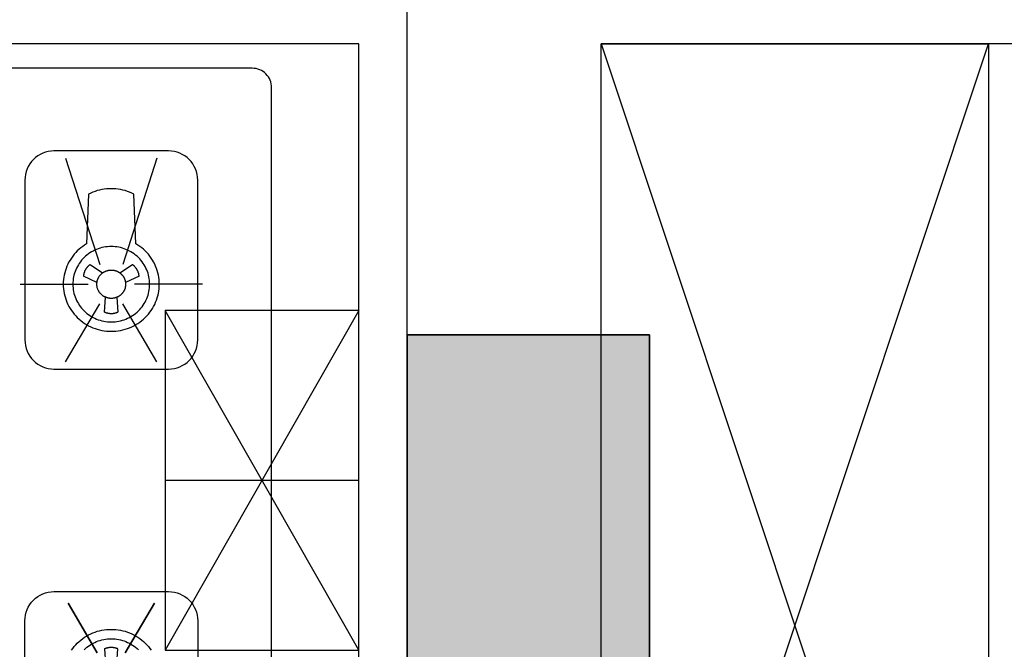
# Model space of a CAD drawing. Header units: millimetres. Extents: x 296296 to 297283, y 219875 to 220035.
# Tile 172 of 256: x 296913.223 to 296914.239, y 220017.43 to 220018.08. Entities that reach past the tile are written whole.
import ezdxf

# ---------------------------------------------------------------- set-up
doc = ezdxf.new("R2010")
doc.units = ezdxf.units.MM

# ---------------------------------------------------------------- blocks, each defined once
blk = doc.blocks.new('wy53eu64i765i57i78i')
blk.add_hatch(color=253).paths.add_polyline_path([(1007174.9, 189058.4), (1007174.9, 187258.4), (1007424.9, 187258.4), (1007424.9, 189058.4)], flags=0)
at = {"color": 253}
blk.add_lwpolyline([(1007174.9, 189058.4), (1007174.9, 187258.4), (1007424.9, 187258.4), (1007424.9, 189058.4), (1007174.9, 189058.4)], close=True, dxfattribs=at)
blk = doc.blocks.new('sayea5yuteaytuytrauyt')
h = blk.add_hatch()
h.set_pattern_fill('钢筋混凝土', color=253, scale=100)
h.set_pattern_definition([(45, (0, 0), (-176.776695, 176.776695), []), (50, (0, 0), (717.26018, -62.75213), [75, -825]), (355, (0, 0), (-138.75133, 752.19213), [60, -660]), (100.4514, (59.8, -5.2), (578.5094, 689.43954), [63.7402, -701.1421]), (46.1842, (0, 200), (1067.24105, -165.519), [112.5, -1237.5]), (96.6356, (88.9, 186.2), (934.6627, 974.1179), [95.6103, -1051.713]), (351.1842, (0, 200), (934.662, 974.1186), [90, -990]), (21, (100, 150), (596.90705, -402.6189), [75, -825]), (326, (100, 150), (243.31533, 725.15005), [60, -660]), (71.4514, (149.74, 116.45), (840.22263, 322.5305), [63.7402, -701.1421]), (37.5, (0, 0), (12.159855, 332.893854), [0, -652, 0, -670, 0, -662.5]), (7.5, (0, 0), (263.06954, 394.41171), [0, -382, 0, -637, 0, -252.5]), (327.5, (-223, 0), (533.822436, -22.55487), [0, -250, 0, -780, 0, -1035]), (317.5, (-323, 0), (583.18617, 100.10498), [0, -325, 0, -518, 0, -735])])
h.paths.add_polyline_path([(1007424.9, 89058.4), (1007424.9, 87258.4), (1007174.9, 87258.4), (1007174.9, 89058.4)])
h.paths.add_polyline_path([(1021574.9, 89058.4), (1021574.9, 87258.4), (1021324.9, 87258.4), (1021324.9, 89058.4)])
h.paths.add_polyline_path([(989374.9, 89058.4), (989374.9, 87258.4), (989124.9, 87258.4), (989124.9, 89058.4)])
h.paths.add_polyline_path([(1039624.9, 89058.4), (1039624.9, 87258.4), (1039374.9, 87258.4), (1039374.9, 89058.4)])
h.paths.add_polyline_path([(1014474.9, 87858.4), (1014474.9, 84858.4), (1014274.9, 84858.4), (1014274.9, 87858.4)])
h.paths.add_polyline_path([(1044574.9, 92958.4), (1044574.9, 91158.4), (1044374.9, 91158.4), (1044374.9, 92758.4), (1044074.9, 92758.4), (1044074.9, 92958.4)])
h.paths.add_polyline_path([(984374.9, 92758.4), (984374.9, 91158.4), (984174.9, 91158.4), (984174.9, 92958.4), (984674.9, 92958.4), (984674.9, 92758.4)])
h.paths.add_polyline_path([(1027974.9, 92758.4), (1027974.9, 91258.4), (1027774.9, 91258.4), (1027774.9, 92958.4), (1028324.9, 92958.4), (1028324.9, 92758.4)])
h.paths.add_polyline_path([(1000974.9, 92958.4), (1000974.9, 91258.4), (1000774.9, 91258.4), (1000774.9, 92758.4), (1000424.9, 92758.4), (1000424.9, 92958.4)])
h.paths.add_polyline_path([(1033174.9, 92958.4), (1033174.9, 91258.4), (1032974.9, 91258.4), (1032974.9, 92758.4), (1032624.9, 92758.4), (1032624.9, 92958.4)])
h.paths.add_polyline_path([(995774.9, 92758.4), (995774.9, 91258.4), (995574.9, 91258.4), (995574.9, 92958.4), (996124.9, 92958.4), (996124.9, 92758.4)])
h.paths.add_polyline_path([(1014874.9, 80258.4), (1014874.9, 80058.4), (1014274.9, 80058.4), (1014274.9, 81858.4), (1014474.9, 81858.4), (1014474.9, 80258.4)])
h.paths.add_polyline_path([(1046674.9, 92358.4), (1046674.9, 90658.4), (1046474.9, 90658.4), (1046474.9, 92158.4), (1046024.9, 92158.4), (1046024.9, 92358.4)])
h.paths.add_polyline_path([(982274.9, 92158.4), (982274.9, 90658.4), (982074.9, 90658.4), (982074.9, 92358.4), (982724.9, 92358.4), (982724.9, 92158.4)])
h.paths.add_polyline_path([(1042874.9, 80058.4), (1042874.9, 79458.4), (1042074.9, 79458.4), (1042074.9, 79658.4), (1042674.9, 79658.4), (1042674.9, 80258.4), (1043624.9, 80258.4), (1043624.9, 80058.4)])
h.paths.add_polyline_path([(1010674.9, 80058.4), (1010674.9, 79458.4), (1009874.9, 79458.4), (1009874.9, 79658.4), (1010474.9, 79658.4), (1010474.9, 80258.4), (1011424.9, 80258.4), (1011424.9, 80058.4)])
h.paths.add_polyline_path([(1018874.9, 79658.4), (1018874.9, 79458.4), (1018074.9, 79458.4), (1018074.9, 80058.4), (1017324.9, 80058.4), (1017324.9, 80258.4), (1018274.9, 80258.4), (1018274.9, 79658.4)])
h.paths.add_polyline_path([(986674.9, 79658.4), (986674.9, 79458.4), (985874.9, 79458.4), (985874.9, 80058.4), (985124.9, 80058.4), (985124.9, 80258.4), (986074.9, 80258.4), (986074.9, 79658.4)])
h.paths.add_polyline_path([(1016574.9, 92758.4), (1016574.9, 91158.4), (1016374.9, 91158.4), (1016374.9, 92158.4), (1016074.9, 92158.4), (1016074.9, 92358.4), (1016374.9, 92358.4), (1016374.9, 92958.4), (1016874.9, 92958.4), (1016874.9, 92758.4)])
h.paths.add_polyline_path([(1012374.9, 92158.4), (1012374.9, 91158.4), (1012174.9, 91158.4), (1012174.9, 92758.4), (1011874.9, 92758.4), (1011874.9, 92958.4), (1012374.9, 92958.4), (1012374.9, 92358.4), (1012674.9, 92358.4), (1012674.9, 92158.4)])
h.paths.add_polyline_path([(1031699.9, 87258.4), (1031699.9, 86658.4), (1029249.9, 86658.4), (1029249.9, 87258.4), (1029449.9, 87258.4), (1029449.9, 86858.4), (1031499.9, 86858.4), (1031499.9, 87258.4)])
h.paths.add_polyline_path([(999499.9, 87258.4), (999499.9, 86658.4), (997049.9, 86658.4), (997049.9, 87258.4), (997249.9, 87258.4), (997249.9, 86858.4), (999299.9, 86858.4), (999299.9, 87258.4)])
h.paths.add_polyline_path([(1029449.9, 89158.4), (1029449.9, 88743.4), (1029249.9, 88743.4), (1029249.9, 89358.4), (1031699.9, 89358.4), (1031699.9, 88743.4), (1031499.9, 88743.4), (1031499.9, 89158.4)])
h.paths.add_polyline_path([(999499.9, 89358.4), (999499.9, 88743.4), (999299.9, 88743.4), (999299.9, 89158.4), (997249.9, 89158.4), (997249.9, 88743.4), (997049.9, 88743.4), (997049.9, 89358.4)])
h.paths.add_polyline_path([(1026174.8, 92958.4), (1026174.8, 90058.4), (1025974.8, 90058.4), (1025974.8, 92758.4), (1025574.9, 92758.4), (1025574.9, 92958.4)])
h.paths.add_polyline_path([(1002774.9, 92758.4), (1002774.9, 90058.4), (1002574.9, 90058.4), (1002574.9, 92958.4), (1003174.9, 92958.4), (1003174.9, 92758.4)])
h.paths.add_polyline_path([(993974.9, 92958.4), (993974.9, 90058.4), (993774.9, 90058.4), (993774.9, 92758.4), (993374.9, 92758.4), (993374.9, 92958.4)])
h.paths.add_polyline_path([(1034974.9, 92758.4), (1034974.9, 90058.4), (1034774.9, 90058.4), (1034774.9, 92958.4), (1035374.9, 92958.4), (1035374.9, 92758.4)])
h.paths.add_polyline_path([(1046674.9, 83408.4), (1046674.9, 80058.4), (1046074.9, 80058.4), (1046074.9, 80258.4), (1046474.9, 80258.4), (1046474.9, 83408.4)])
h.paths.add_polyline_path([(982674.9, 80258.4), (982674.9, 80058.4), (982074.9, 80058.4), (982074.9, 83408.4), (982274.9, 83408.4), (982274.9, 80258.4)])
h.paths.add_polyline_path([(1001674.9, 89358.4), (1001674.9, 86658.4), (1001474.9, 86658.4), (1001474.9, 89158.4), (1000774.9, 89158.4), (1000774.9, 89358.4)])
h.paths.add_polyline_path([(1027274.9, 89158.4), (1027274.9, 86658.4), (1027074.9, 86658.4), (1027074.9, 89358.4), (1027974.9, 89358.4), (1027974.9, 89158.4)])
h.paths.add_polyline_path([(995074.9, 89158.4), (995074.9, 86658.4), (994874.9, 86658.4), (994874.9, 89358.4), (995774.9, 89358.4), (995774.9, 89158.4)])
h.paths.add_polyline_path([(1033874.9, 89358.4), (1033874.9, 86658.4), (1033674.9, 86658.4), (1033674.9, 89158.4), (1032974.9, 89158.4), (1032974.9, 89358.4)])
h.paths.add_polyline_path([(989374.9, 92958.4), (989374.9, 92158.4), (988974.9, 92158.4), (988974.9, 92958.4)])
h.paths.add_polyline_path([(1007574.9, 92958.4), (1007574.9, 92158.4), (1007174.9, 92158.4), (1007174.9, 92958.4)])
h.paths.add_polyline_path([(995074.9, 79658.4), (995074.9, 79258.4), (994374.9, 79258.4), (994374.9, 79658.4)])
h.paths.add_polyline_path([(1002174.9, 79658.4), (1002174.9, 79258.4), (1001474.9, 79258.4), (1001474.9, 79658.4)])
h.paths.add_polyline_path([(1027274.9, 79658.4), (1027274.9, 79258.4), (1026574.9, 79258.4), (1026574.9, 79658.4)])
h.paths.add_polyline_path([(1034374.9, 79658.4), (1034374.9, 79258.4), (1033674.9, 79258.4), (1033674.9, 79658.4)])
h.paths.add_polyline_path([(1039774.9, 92958.4), (1039774.9, 92158.4), (1039374.9, 92158.4), (1039374.9, 92958.4)])
h.paths.add_polyline_path([(1021574.9, 92958.4), (1021574.9, 92158.4), (1021174.9, 92158.4), (1021174.9, 92958.4)])
at = {"color": 253}
blk.add_lwpolyline([(1039624.9, 89058.4), (1039624.9, 87258.4), (1039374.9, 87258.4), (1039374.9, 89058.4), (1039624.9, 89058.4)], close=True, dxfattribs=at)
blk = doc.blocks.new('*U1119')
at = {"color": 253}
for p, q in [((600, 150), (-600, 150)), ((-600, 150), (-600, -250)), ((-600, 150), (600, -250)), ((600, 150), (-600, -250)), ((-600, -250), (600, -250))]:
    blk.add_line(p, q, dxfattribs=at)
blk = doc.blocks.new('185洋房-边套（报建版）-旧规$0$185洋房-边套（报建版）$0$洋房户型$0$A$C98681575')
at = {"color": 253}
for p, q in [((252.6, 672.5), (265.6, 664)), ((283.3, 664), (296.3, 672.5)), ((259.7, 653.9), (245.7, 660.7)), ((303.3, 660.7), (289.2, 653.9)), ((267.5, 623.6), (268.6, 638.9)), ((280.4, 638.9), (281.4, 623.6)), ((530, 275), (330, 625)), ((530, 625), (330, 275)), ((267.5, 276.4), (268.6, 261.1)), ((280.4, 261.1), (281.4, 276.4))]:
    blk.add_line(p, q, dxfattribs=at)
for points in [[(0, 900), (0, 0), (530, 0), (530, 900)], [(229.9, 323.5), (260.1, 272.2)], [(319.1, 323.5), (288.8, 272.2)]]:
    blk.add_lwpolyline(points, close=True, dxfattribs=at)
for points in [[(440, 45), (440, 855, 0.414214), (420, 875), (40, 875, 0.324936), (10, 855), (10, 45, 0.324936), (40, 25), (420, 25, 0.414214)], [(215.3, 564.8), (333.7, 564.8, 0.414214), (363.7, 594.8), (363.7, 759.7, 0.414214), (333.7, 789.7), (215.3, 789.7, 0.414214), (185.3, 759.7), (185.3, 594.8, 0.414214)], [(215.3, 335.2), (333.7, 335.2, -0.414214), (363.7, 305.2), (363.7, 190.3, -0.414214), (333.7, 160.3), (215.3, 160.3, -0.414214), (185.3, 190.3), (185.3, 305.2, -0.414214)]]:
    blk.add_lwpolyline(points, format="xyb", close=True, dxfattribs=at)
for points in [[(227.4, 782.2), (262.6, 672.5)], [(321.5, 782.2), (286.4, 672.5)], [(180.3, 652.3), (250.7, 652.3)], [(368.6, 652.3), (298.3, 652.3)], [(227.4, 572.3), (262.6, 632.1)], [(321.5, 572.3), (286.4, 632.1)], [(530, 625), (330, 625), (330, 275), (530, 275)], [(530, 450), (330, 450)]]:
    blk.add_lwpolyline(points, dxfattribs=at)
for points in [[(224.9, 652.3, 0), (225, 649.9, 0), (225.2, 647.5, 0), (225.5, 645.1, 0), (225.9, 642.8, 0), (226.4, 640.4, 0), (227.1, 638.1, 0), (227.8, 635.9, 0), (228.7, 633.7, 0), (229.7, 631.5, 0), (230.8, 629.3, 0), (232, 627.3, 0), (233.3, 625.3, 0), (234.7, 623.3, 0), (236.2, 621.4, 0), (237.8, 619.6, 0), (239.4, 617.9, 0), (241.2, 616.2, 0), (243, 614.7, 0), (245, 613.2, 0), (246.9, 611.9, 0), (249, 610.6, 0), (251.1, 609.4, 0), (253.3, 608.3, 0), (255.5, 607.4, 0), (257.8, 606.5, 0), (260.1, 605.8, 0), (262.4, 605.1, 0), (264.8, 604.6, 0), (267.2, 604.2, 0), (269.6, 603.9, 0), (272, 603.7, 0), (274.5, 603.7, 0), (276.9, 603.7, 0), (279.3, 603.9, 0), (281.7, 604.2, 0), (284.1, 604.6, 0), (286.5, 605.1, 0), (288.9, 605.8, 0), (291.2, 606.5, 0), (293.4, 607.4, 0), (295.7, 608.3, 0), (297.8, 609.4, 0), (299.9, 610.6, 0), (302, 611.9, 0), (304, 613.2, 0), (305.9, 614.7, 0), (307.7, 616.2, 0), (309.5, 617.9, 0), (311.2, 619.6, 0), (312.8, 621.4, 0), (314.3, 623.3, 0), (315.7, 625.3, 0), (317, 627.3, 0), (318.2, 629.3, 0), (319.3, 631.5, 0), (320.2, 633.7, 0), (321.1, 635.9, 0), (321.9, 638.1, 0), (322.5, 640.4, 0), (323.1, 642.8, 0), (323.5, 645.1, 0), (323.8, 647.5, 0), (324, 649.9, 0), (324, 652.3, 0), (324, 654.6, 0), (323.8, 657, 0), (323.5, 659.4, 0), (323.1, 661.7, 0), (322.5, 664.1, 0), (321.9, 666.4, 0), (321.1, 668.6, 0), (320.2, 670.8, 0), (319.3, 673, 0), (318.2, 675.2, 0), (317, 677.2, 0), (315.7, 679.2, 0), (314.3, 681.2, 0), (312.8, 683.1, 0), (311.2, 684.9, 0), (309.5, 686.6, 0), (307.7, 688.3, 0), (305.9, 689.8, 0), (304, 691.3, 0), (302, 692.7, 0), (299.9, 693.9, 0), (297.8, 745.1, 0), (295.7, 746.2, 0), (293.4, 747.1, 0), (291.2, 748, 0), (288.9, 748.8, 0), (286.5, 749.4, 0), (284.1, 749.9, 0), (281.7, 750.3, 0), (279.3, 750.6, 0), (276.9, 750.8, 0), (274.5, 750.8, 0), (272, 750.8, 0), (269.6, 750.6, 0), (267.2, 750.3, 0), (264.8, 749.9, 0), (262.4, 749.4, 0), (260.1, 748.8, 0), (257.8, 748, 0), (255.5, 747.1, 0), (253.3, 746.2, 0), (251.1, 745.1, 0), (249, 693.9, 0), (246.9, 692.7, 0), (245, 691.3, 0), (243, 689.8, 0), (241.2, 688.3, 0), (239.4, 686.6, 0), (237.8, 684.9, 0), (236.2, 683.1, 0), (234.7, 681.2, 0), (233.3, 679.2, 0), (232, 677.2, 0), (230.8, 675.2, 0), (229.7, 673, 0), (228.7, 670.8, 0), (227.8, 668.6, 0), (227.1, 666.4, 0), (226.4, 664.1, 0), (225.9, 661.7, 0), (225.5, 659.4, 0), (225.2, 657, 0), (225, 654.6, 0), (224.9, 652.3, 0)], [(234.8, 652.3, 0), (234.9, 650.3, 0), (235, 648.4, 0), (235.3, 646.5, 0), (235.6, 644.7, 0), (236, 642.8, 0), (236.5, 641, 0), (237.1, 639.2, 0), (237.8, 637.4, 0), (238.6, 635.6, 0), (239.5, 633.9, 0), (240.5, 632.3, 0), (241.5, 630.7, 0), (242.6, 629.1, 0), (243.8, 627.6, 0), (245.1, 626.1, 0), (246.4, 624.8, 0), (247.8, 623.5, 0), (249.3, 622.2, 0), (250.9, 621, 0), (252.4, 619.9, 0), (254.1, 618.9, 0), (255.8, 618, 0), (257.5, 617.1, 0), (259.3, 616.3, 0), (261.1, 615.7, 0), (263, 615.1, 0), (264.8, 614.5, 0), (266.7, 614.1, 0), (268.7, 613.8, 0), (270.6, 613.6, 0), (272.5, 613.4, 0), (274.5, 613.4, 0), (276.4, 613.4, 0), (278.4, 613.6, 0), (280.3, 613.8, 0), (282.2, 614.1, 0), (284.1, 614.5, 0), (286, 615.1, 0), (287.8, 615.7, 0), (289.6, 616.3, 0), (291.4, 617.1, 0), (293.2, 618, 0), (294.8, 618.9, 0), (296.5, 619.9, 0), (298.1, 621, 0), (299.6, 622.2, 0), (301.1, 623.5, 0), (302.5, 624.8, 0), (303.8, 626.1, 0), (305.1, 627.6, 0), (306.3, 629.1, 0), (307.4, 630.7, 0), (308.5, 632.3, 0), (309.4, 633.9, 0), (310.3, 635.6, 0), (311.1, 637.4, 0), (311.8, 639.2, 0), (312.4, 641, 0), (312.9, 642.8, 0), (313.3, 644.7, 0), (313.7, 646.5, 0), (313.9, 648.4, 0), (314.1, 650.3, 0), (314.1, 652.3, 0), (314.1, 654.2, 0), (313.9, 656.1, 0), (313.7, 658, 0), (313.3, 659.8, 0), (312.9, 661.7, 0), (312.4, 663.5, 0), (311.8, 665.3, 0), (311.1, 667.1, 0), (310.3, 668.9, 0), (309.4, 670.6, 0), (308.5, 672.2, 0), (307.4, 673.8, 0), (306.3, 675.4, 0), (305.1, 676.9, 0), (303.8, 678.4, 0), (302.5, 679.7, 0), (301.1, 681.1, 0), (299.6, 682.3, 0), (298.1, 683.5, 0), (296.5, 684.6, 0), (294.8, 685.6, 0), (293.2, 686.5, 0), (291.4, 687.4, 0), (289.6, 688.2, 0), (287.8, 688.9, 0), (286, 689.5, 0), (284.1, 690, 0), (282.2, 690.4, 0), (280.3, 690.7, 0), (278.4, 690.9, 0), (276.4, 691.1, 0), (274.5, 691.1, 0), (272.5, 691.1, 0), (270.6, 690.9, 0), (268.7, 690.7, 0), (266.7, 690.4, 0), (264.8, 690, 0), (263, 689.5, 0), (261.1, 688.9, 0), (259.3, 688.2, 0), (257.5, 687.4, 0), (255.8, 686.5, 0), (254.1, 685.6, 0), (252.4, 684.6, 0), (250.9, 683.5, 0), (249.3, 682.3, 0), (247.8, 681.1, 0), (246.4, 679.7, 0), (245.1, 678.4, 0), (243.8, 676.9, 0), (242.6, 675.4, 0), (241.5, 673.8, 0), (240.5, 672.2, 0), (239.5, 670.6, 0), (238.6, 668.9, 0), (237.8, 667.1, 0), (237.1, 665.3, 0), (236.5, 663.5, 0), (236, 661.7, 0), (235.6, 659.8, 0), (235.3, 658, 0), (235, 656.1, 0), (234.9, 654.2, 0), (234.8, 652.3, 0)], [(252.6, 672.5, 0), (252.5, 672.4, 0), (252.4, 672.3, 0), (252.4, 672.3, 0), (252.3, 672.2, 0), (252.2, 672.1, 0), (252.1, 672.1, 0), (252, 672, 0), (251.9, 671.9, 0), (251.8, 671.9, 0), (251.7, 671.8, 0), (251.7, 671.7, 0), (251.6, 671.7, 0), (251.5, 671.6, 0), (251.4, 671.5, 0), (251.3, 671.5, 0), (251.2, 671.4, 0), (251.1, 671.3, 0), (251.1, 671.2, 0), (251, 671.2, 0), (250.9, 671.1, 0), (250.8, 671, 0), (250.7, 670.9, 0), (250.7, 670.9, 0), (250.6, 670.8, 0), (250.5, 670.7, 0), (250.4, 670.6, 0), (250.3, 670.5, 0), (250.3, 670.5, 0), (250.2, 670.4, 0), (250.1, 670.3, 0), (250, 670.2, 0), (250, 670.1, 0), (249.9, 670.1, 0), (249.8, 670, 0), (249.7, 669.9, 0), (249.7, 669.8, 0), (249.6, 669.7, 0), (249.5, 669.6, 0), (249.5, 669.6, 0), (249.4, 669.5, 0), (249.3, 669.4, 0), (249.2, 669.3, 0), (249.2, 669.2, 0), (249.1, 669.1, 0), (249, 669, 0), (249, 669, 0), (248.9, 668.9, 0), (248.8, 668.8, 0), (248.8, 668.7, 0), (248.7, 668.6, 0), (248.6, 668.5, 0), (248.6, 668.4, 0), (248.5, 668.3, 0), (248.5, 668.2, 0), (248.4, 668.2, 0), (248.3, 668.1, 0), (248.3, 668, 0), (248.2, 667.9, 0), (248.2, 667.8, 0), (248.1, 667.7, 0), (248, 667.6, 0), (248, 667.5, 0), (247.9, 667.4, 0), (247.9, 667.3, 0), (247.8, 667.2, 0), (247.8, 667.1, 0), (247.7, 667, 0), (247.6, 666.9, 0), (247.6, 666.8, 0), (247.5, 666.7, 0), (247.5, 666.6, 0), (247.4, 666.5, 0), (247.4, 666.4, 0), (247.3, 666.4, 0), (247.3, 666.3, 0), (247.2, 666.2, 0), (247.2, 666.1, 0), (247.1, 666, 0), (247.1, 665.9, 0), (247.1, 665.8, 0), (247, 665.7, 0), (247, 665.6, 0), (246.9, 665.5, 0), (246.9, 665.4, 0), (246.8, 665.3, 0), (246.8, 665.1, 0), (246.8, 665, 0), (246.7, 664.9, 0), (246.7, 664.8, 0), (246.6, 664.7, 0), (246.6, 664.6, 0), (246.6, 664.5, 0), (246.5, 664.4, 0), (246.5, 664.3, 0), (246.5, 664.2, 0), (246.4, 664.1, 0), (246.4, 664, 0), (246.4, 663.9, 0), (246.3, 663.8, 0), (246.3, 663.7, 0), (246.3, 663.6, 0), (246.2, 663.5, 0), (246.2, 663.4, 0), (246.2, 663.3, 0), (246.1, 663.2, 0), (246.1, 663.1, 0), (246.1, 663, 0), (246.1, 662.9, 0), (246, 662.7, 0), (246, 662.6, 0), (246, 662.5, 0), (246, 662.4, 0), (245.9, 662.3, 0), (245.9, 662.2, 0), (245.9, 662.1, 0), (245.9, 662, 0), (245.9, 661.9, 0), (245.8, 661.8, 0), (245.8, 661.7, 0), (245.8, 661.6, 0), (245.8, 661.5, 0), (245.8, 661.3, 0), (245.8, 661.2, 0), (245.7, 661.1, 0), (245.7, 661, 0), (245.7, 660.9, 0), (245.7, 660.8, 0), (245.7, 660.7, 0)], [(303.3, 660.7, 0), (303.2, 660.8, 0), (303.2, 660.9, 0), (303.2, 661, 0), (303.2, 661.1, 0), (303.2, 661.2, 0), (303.2, 661.3, 0), (303.2, 661.5, 0), (303.1, 661.6, 0), (303.1, 661.7, 0), (303.1, 661.8, 0), (303.1, 661.9, 0), (303.1, 662, 0), (303, 662.1, 0), (303, 662.2, 0), (303, 662.3, 0), (303, 662.4, 0), (303, 662.5, 0), (302.9, 662.6, 0), (302.9, 662.7, 0), (302.9, 662.9, 0), (302.9, 663, 0), (302.8, 663.1, 0), (302.8, 663.2, 0), (302.8, 663.3, 0), (302.7, 663.4, 0), (302.7, 663.5, 0), (302.7, 663.6, 0), (302.7, 663.7, 0), (302.6, 663.8, 0), (302.6, 663.9, 0), (302.6, 664, 0), (302.5, 664.1, 0), (302.5, 664.2, 0), (302.5, 664.3, 0), (302.4, 664.4, 0), (302.4, 664.5, 0), (302.3, 664.6, 0), (302.3, 664.7, 0), (302.3, 664.8, 0), (302.2, 664.9, 0), (302.2, 665, 0), (302.1, 665.1, 0), (302.1, 665.3, 0), (302.1, 665.4, 0), (302, 665.5, 0), (302, 665.6, 0), (301.9, 665.7, 0), (301.9, 665.8, 0), (301.8, 665.9, 0), (301.8, 666, 0), (301.7, 666.1, 0), (301.7, 666.2, 0), (301.6, 666.3, 0), (301.6, 666.4, 0), (301.5, 666.4, 0), (301.5, 666.5, 0), (301.4, 666.6, 0), (301.4, 666.7, 0), (301.3, 666.8, 0), (301.3, 666.9, 0), (301.2, 667, 0), (301.2, 667.1, 0), (301.1, 667.2, 0), (301.1, 667.3, 0), (301, 667.4, 0), (301, 667.5, 0), (300.9, 667.6, 0), (300.8, 667.7, 0), (300.8, 667.8, 0), (300.7, 667.9, 0), (300.7, 668, 0), (300.6, 668.1, 0), (300.5, 668.2, 0), (300.5, 668.2, 0), (300.4, 668.3, 0), (300.4, 668.4, 0), (300.3, 668.5, 0), (300.2, 668.6, 0), (300.2, 668.7, 0), (300.1, 668.8, 0), (300, 668.9, 0), (300, 669, 0), (299.9, 669, 0), (299.8, 669.1, 0), (299.8, 669.2, 0), (299.7, 669.3, 0), (299.6, 669.4, 0), (299.6, 669.5, 0), (299.5, 669.6, 0), (299.4, 669.6, 0), (299.3, 669.7, 0), (299.3, 669.8, 0), (299.2, 669.9, 0), (299.1, 670, 0), (299, 670.1, 0), (299, 670.1, 0), (298.9, 670.2, 0), (298.8, 670.3, 0), (298.7, 670.4, 0), (298.7, 670.5, 0), (298.6, 670.5, 0), (298.5, 670.6, 0), (298.4, 670.7, 0), (298.4, 670.8, 0), (298.3, 670.9, 0), (298.2, 670.9, 0), (298.1, 671, 0), (298, 671.1, 0), (298, 671.2, 0), (297.9, 671.2, 0), (297.8, 671.3, 0), (297.7, 671.4, 0), (297.6, 671.5, 0), (297.5, 671.5, 0), (297.5, 671.6, 0), (297.4, 671.7, 0), (297.3, 671.7, 0), (297.2, 671.8, 0), (297.1, 671.9, 0), (297, 671.9, 0), (296.9, 672, 0), (296.8, 672.1, 0), (296.8, 672.1, 0), (296.7, 672.2, 0), (296.6, 672.3, 0), (296.5, 672.3, 0), (296.4, 672.4, 0), (296.3, 672.5, 0)], [(259.6, 652.3, 0), (259.6, 652.6, 0), (259.6, 653, 0), (259.6, 653.3, 0), (259.7, 653.7, 0), (259.7, 654, 0), (259.8, 654.4, 0), (259.8, 654.7, 0), (259.9, 655.1, 0), (260, 655.4, 0), (260.1, 655.8, 0), (260.1, 656.1, 0), (260.2, 656.5, 0), (260.4, 656.8, 0), (260.5, 657.2, 0), (260.6, 657.5, 0), (260.7, 657.8, 0), (260.9, 658.2, 0), (261, 658.5, 0), (261.2, 658.8, 0), (261.4, 659.1, 0), (261.5, 659.4, 0), (261.7, 659.7, 0), (261.9, 660.1, 0), (262.1, 660.4, 0), (262.3, 660.6, 0), (262.5, 660.9, 0), (262.8, 661.2, 0), (263, 661.5, 0), (263.2, 661.8, 0), (263.5, 662, 0), (263.7, 662.3, 0), (264, 662.6, 0), (264.2, 662.8, 0), (264.5, 663.1, 0), (264.8, 663.3, 0), (265, 663.5, 0), (265.3, 663.7, 0), (265.6, 664, 0), (265.9, 664.2, 0), (266.2, 664.4, 0), (266.5, 664.6, 0), (266.8, 664.8, 0), (267.1, 664.9, 0), (267.5, 665.1, 0), (267.8, 665.3, 0), (268.1, 665.4, 0), (268.4, 665.6, 0), (268.8, 665.7, 0), (269.1, 665.9, 0), (269.5, 666, 0), (269.8, 666.1, 0), (270.2, 666.2, 0), (270.5, 666.3, 0), (270.9, 666.4, 0), (271.2, 666.5, 0), (271.6, 666.6, 0), (271.9, 666.6, 0), (272.3, 666.7, 0), (272.6, 666.7, 0), (273, 666.8, 0), (273.4, 666.8, 0), (273.7, 666.8, 0), (274.1, 666.8, 0), (274.5, 666.8, 0), (274.8, 666.8, 0), (275.2, 666.8, 0), (275.6, 666.8, 0), (275.9, 666.8, 0), (276.3, 666.7, 0), (276.7, 666.7, 0), (277, 666.6, 0), (277.4, 666.6, 0), (277.7, 666.5, 0), (278.1, 666.4, 0), (278.4, 666.3, 0), (278.8, 666.2, 0), (279.1, 666.1, 0), (279.5, 666, 0), (279.8, 665.9, 0), (280.2, 665.7, 0), (280.5, 665.6, 0), (280.8, 665.4, 0), (281.2, 665.3, 0), (281.5, 665.1, 0), (281.8, 664.9, 0), (282.1, 664.8, 0), (282.4, 664.6, 0), (282.7, 664.4, 0), (283, 664.2, 0), (283.3, 664, 0), (283.6, 663.7, 0), (283.9, 663.5, 0), (284.2, 663.3, 0), (284.5, 663.1, 0), (284.7, 662.8, 0), (285, 662.6, 0), (285.2, 662.3, 0), (285.5, 662, 0), (285.7, 661.8, 0), (286, 661.5, 0), (286.2, 661.2, 0), (286.4, 660.9, 0), (286.6, 660.6, 0), (286.8, 660.4, 0), (287, 660.1, 0), (287.2, 659.7, 0), (287.4, 659.4, 0), (287.6, 659.1, 0), (287.7, 658.8, 0), (287.9, 658.5, 0), (288.1, 658.2, 0), (288.2, 657.8, 0), (288.3, 657.5, 0), (288.5, 657.2, 0), (288.6, 656.8, 0), (288.7, 656.5, 0), (288.8, 656.1, 0), (288.9, 655.8, 0), (289, 655.4, 0), (289, 655.1, 0), (289.1, 654.7, 0), (289.2, 654.4, 0), (289.2, 654, 0), (289.3, 653.7, 0), (289.3, 653.3, 0), (289.3, 653, 0), (289.3, 652.6, 0), (289.3, 652.3, 0)], [(289.3, 652.3, 0), (289.3, 651.9, 0), (289.3, 651.5, 0), (289.3, 651.2, 0), (289.3, 650.8, 0), (289.2, 650.5, 0), (289.2, 650.1, 0), (289.1, 649.8, 0), (289, 649.4, 0), (289, 649.1, 0), (288.9, 648.7, 0), (288.8, 648.4, 0), (288.7, 648, 0), (288.6, 647.7, 0), (288.5, 647.3, 0), (288.3, 647, 0), (288.2, 646.7, 0), (288.1, 646.3, 0), (287.9, 646, 0), (287.7, 645.7, 0), (287.6, 645.4, 0), (287.4, 645.1, 0), (287.2, 644.8, 0), (287, 644.5, 0), (286.8, 644.2, 0), (286.6, 643.9, 0), (286.4, 643.6, 0), (286.2, 643.3, 0), (286, 643, 0), (285.7, 642.7, 0), (285.5, 642.5, 0), (285.2, 642.2, 0), (285, 641.9, 0), (284.7, 641.7, 0), (284.5, 641.5, 0), (284.2, 641.2, 0), (283.9, 641, 0), (283.6, 640.8, 0), (283.3, 640.5, 0), (283, 640.3, 0), (282.7, 640.1, 0), (282.4, 639.9, 0), (282.1, 639.7, 0), (281.8, 639.6, 0), (281.5, 639.4, 0), (281.2, 639.2, 0), (280.8, 639.1, 0), (280.5, 638.9, 0), (280.2, 638.8, 0), (279.8, 638.7, 0), (279.5, 638.5, 0), (279.1, 638.4, 0), (278.8, 638.3, 0), (278.4, 638.2, 0), (278.1, 638.1, 0), (277.7, 638, 0), (277.4, 638, 0), (277, 637.9, 0), (276.7, 637.8, 0), (276.3, 637.8, 0), (275.9, 637.7, 0), (275.6, 637.7, 0), (275.2, 637.7, 0), (274.8, 637.7, 0), (274.5, 637.7, 0), (274.1, 637.7, 0), (273.7, 637.7, 0), (273.4, 637.7, 0), (273, 637.7, 0), (272.6, 637.8, 0), (272.3, 637.8, 0), (271.9, 637.9, 0), (271.6, 638, 0), (271.2, 638, 0), (270.9, 638.1, 0), (270.5, 638.2, 0), (270.2, 638.3, 0), (269.8, 638.4, 0), (269.5, 638.5, 0), (269.1, 638.7, 0), (268.8, 638.8, 0), (268.4, 638.9, 0), (268.1, 639.1, 0), (267.8, 639.2, 0), (267.5, 639.4, 0), (267.1, 639.6, 0), (266.8, 639.7, 0), (266.5, 639.9, 0), (266.2, 640.1, 0), (265.9, 640.3, 0), (265.6, 640.5, 0), (265.3, 640.8, 0), (265, 641, 0), (264.8, 641.2, 0), (264.5, 641.5, 0), (264.2, 641.7, 0), (264, 641.9, 0), (263.7, 642.2, 0), (263.5, 642.5, 0), (263.2, 642.7, 0), (263, 643, 0), (262.8, 643.3, 0), (262.5, 643.6, 0), (262.3, 643.9, 0), (262.1, 644.2, 0), (261.9, 644.5, 0), (261.7, 644.8, 0), (261.5, 645.1, 0), (261.4, 645.4, 0), (261.2, 645.7, 0), (261, 646, 0), (260.9, 646.3, 0), (260.7, 646.7, 0), (260.6, 647, 0), (260.5, 647.3, 0), (260.4, 647.7, 0), (260.2, 648, 0), (260.1, 648.4, 0), (260.1, 648.7, 0), (260, 649.1, 0), (259.9, 649.4, 0), (259.8, 649.8, 0), (259.8, 650.1, 0), (259.7, 650.5, 0), (259.7, 650.8, 0), (259.6, 651.2, 0), (259.6, 651.5, 0), (259.6, 651.9, 0), (259.6, 652.3, 0)], [(267.5, 623.6, 0), (267.6, 623.5, 0), (267.7, 623.5, 0), (267.8, 623.5, 0), (267.9, 623.4, 0), (268, 623.4, 0), (268.1, 623.3, 0), (268.3, 623.3, 0), (268.4, 623.3, 0), (268.5, 623.2, 0), (268.6, 623.2, 0), (268.7, 623.1, 0), (268.8, 623.1, 0), (268.9, 623.1, 0), (269, 623, 0), (269.1, 623, 0), (269.2, 623, 0), (269.3, 622.9, 0), (269.4, 622.9, 0), (269.5, 622.9, 0), (269.6, 622.8, 0), (269.7, 622.8, 0), (269.8, 622.8, 0), (269.9, 622.7, 0), (270.1, 622.7, 0), (270.2, 622.7, 0), (270.3, 622.6, 0), (270.4, 622.6, 0), (270.5, 622.6, 0), (270.6, 622.6, 0), (270.7, 622.5, 0), (270.8, 622.5, 0), (270.9, 622.5, 0), (271, 622.5, 0), (271.1, 622.5, 0), (271.2, 622.4, 0), (271.4, 622.4, 0), (271.5, 622.4, 0), (271.6, 622.4, 0), (271.7, 622.4, 0), (271.8, 622.3, 0), (271.9, 622.3, 0), (272, 622.3, 0), (272.1, 622.3, 0), (272.2, 622.3, 0), (272.4, 622.3, 0), (272.5, 622.2, 0), (272.6, 622.2, 0), (272.7, 622.2, 0), (272.8, 622.2, 0), (272.9, 622.2, 0), (273, 622.2, 0), (273.1, 622.2, 0), (273.2, 622.2, 0), (273.4, 622.2, 0), (273.5, 622.2, 0), (273.6, 622.1, 0), (273.7, 622.1, 0), (273.8, 622.1, 0), (273.9, 622.1, 0), (274, 622.1, 0), (274.1, 622.1, 0), (274.2, 622.1, 0), (274.4, 622.1, 0), (274.5, 622.1, 0), (274.6, 622.1, 0), (274.7, 622.1, 0), (274.8, 622.1, 0), (274.9, 622.1, 0), (275, 622.1, 0), (275.1, 622.1, 0), (275.3, 622.1, 0), (275.4, 622.1, 0), (275.5, 622.2, 0), (275.6, 622.2, 0), (275.7, 622.2, 0), (275.8, 622.2, 0), (275.9, 622.2, 0), (276, 622.2, 0), (276.1, 622.2, 0), (276.3, 622.2, 0), (276.4, 622.2, 0), (276.5, 622.2, 0), (276.6, 622.3, 0), (276.7, 622.3, 0), (276.8, 622.3, 0), (276.9, 622.3, 0), (277, 622.3, 0), (277.1, 622.3, 0), (277.2, 622.4, 0), (277.4, 622.4, 0), (277.5, 622.4, 0), (277.6, 622.4, 0), (277.7, 622.4, 0), (277.8, 622.5, 0), (277.9, 622.5, 0), (278, 622.5, 0), (278.1, 622.5, 0), (278.2, 622.5, 0), (278.3, 622.6, 0), (278.5, 622.6, 0), (278.6, 622.6, 0), (278.7, 622.6, 0), (278.8, 622.7, 0), (278.9, 622.7, 0), (279, 622.7, 0), (279.1, 622.8, 0), (279.2, 622.8, 0), (279.3, 622.8, 0), (279.4, 622.9, 0), (279.5, 622.9, 0), (279.6, 622.9, 0), (279.7, 623, 0), (279.8, 623, 0), (280, 623, 0), (280.1, 623.1, 0), (280.2, 623.1, 0), (280.3, 623.1, 0), (280.4, 623.2, 0), (280.5, 623.2, 0), (280.6, 623.3, 0), (280.7, 623.3, 0), (280.8, 623.3, 0), (280.9, 623.4, 0), (281, 623.4, 0), (281.1, 623.5, 0), (281.2, 623.5, 0), (281.3, 623.5, 0), (281.4, 623.6, 0)], [(233.3, 274.7, 0), (234.7, 276.7, 0), (236.2, 278.6, 0), (237.8, 280.4, 0), (239.4, 282.1, 0), (241.2, 283.8, 0), (243, 285.3, 0), (245, 286.8, 0), (246.9, 288.2, 0), (249, 289.4, 0), (251.1, 290.6, 0), (253.3, 291.7, 0), (255.5, 292.6, 0), (257.8, 293.5, 0), (260.1, 294.3, 0), (262.4, 294.9, 0), (264.8, 295.4, 0), (267.2, 295.8, 0), (269.6, 296.1, 0), (272, 296.3, 0), (274.5, 296.3, 0), (276.9, 296.3, 0), (279.3, 296.1, 0), (281.7, 295.8, 0), (284.1, 295.4, 0), (286.5, 294.9, 0), (288.9, 294.3, 0), (291.2, 293.5, 0), (293.4, 292.6, 0), (295.7, 291.7, 0), (297.8, 290.6, 0), (299.9, 289.4, 0), (302, 288.2, 0), (304, 286.8, 0), (305.9, 285.3, 0), (307.7, 283.8, 0), (309.5, 282.1, 0), (311.2, 280.4, 0), (312.8, 278.6, 0), (314.3, 276.7, 0), (315.7, 274.7, 0)], [(246.4, 275.2, 0), (247.8, 276.6, 0), (249.3, 277.8, 0), (250.9, 279, 0), (252.4, 280.1, 0), (254.1, 281.1, 0), (255.8, 282, 0), (257.5, 282.9, 0), (259.3, 283.7, 0), (261.1, 284.4, 0), (263, 285, 0), (264.8, 285.5, 0), (266.7, 285.9, 0), (268.7, 286.2, 0), (270.6, 286.4, 0), (272.5, 286.6, 0), (274.5, 286.6, 0), (276.4, 286.6, 0), (278.4, 286.4, 0), (280.3, 286.2, 0), (282.2, 285.9, 0), (284.1, 285.5, 0), (286, 285, 0), (287.8, 284.4, 0), (289.6, 283.7, 0), (291.4, 282.9, 0), (293.2, 282, 0), (294.8, 281.1, 0), (296.5, 280.1, 0), (298.1, 279, 0), (299.6, 277.8, 0), (301.1, 276.6, 0), (302.5, 275.2, 0)], [(267.5, 276.4, 0), (267.6, 276.5, 0), (267.7, 276.5, 0), (267.8, 276.5, 0), (267.9, 276.6, 0), (268, 276.6, 0), (268.1, 276.7, 0), (268.3, 276.7, 0), (268.4, 276.8, 0), (268.5, 276.8, 0), (268.6, 276.8, 0), (268.7, 276.9, 0), (268.8, 276.9, 0), (268.9, 276.9, 0), (269, 277, 0), (269.1, 277, 0), (269.2, 277.1, 0), (269.3, 277.1, 0), (269.4, 277.1, 0), (269.5, 277.2, 0), (269.6, 277.2, 0), (269.7, 277.2, 0), (269.8, 277.2, 0), (269.9, 277.3, 0), (270.1, 277.3, 0), (270.2, 277.3, 0), (270.3, 277.4, 0), (270.4, 277.4, 0), (270.5, 277.4, 0), (270.6, 277.4, 0), (270.7, 277.5, 0), (270.8, 277.5, 0), (270.9, 277.5, 0), (271, 277.5, 0), (271.1, 277.6, 0), (271.2, 277.6, 0), (271.4, 277.6, 0), (271.5, 277.6, 0), (271.6, 277.6, 0), (271.7, 277.7, 0), (271.8, 277.7, 0), (271.9, 277.7, 0), (272, 277.7, 0), (272.1, 277.7, 0), (272.2, 277.7, 0), (272.4, 277.7, 0), (272.5, 277.8, 0), (272.6, 277.8, 0), (272.7, 277.8, 0), (272.8, 277.8, 0), (272.9, 277.8, 0), (273, 277.8, 0), (273.1, 277.8, 0), (273.2, 277.8, 0), (273.4, 277.8, 0), (273.5, 277.9, 0), (273.6, 277.9, 0), (273.7, 277.9, 0), (273.8, 277.9, 0), (273.9, 277.9, 0), (274, 277.9, 0), (274.1, 277.9, 0), (274.2, 277.9, 0), (274.4, 277.9, 0), (274.5, 277.9, 0), (274.6, 277.9, 0), (274.7, 277.9, 0), (274.8, 277.9, 0), (274.9, 277.9, 0), (275, 277.9, 0), (275.1, 277.9, 0), (275.3, 277.9, 0), (275.4, 277.9, 0), (275.5, 277.9, 0), (275.6, 277.8, 0), (275.7, 277.8, 0), (275.8, 277.8, 0), (275.9, 277.8, 0), (276, 277.8, 0), (276.1, 277.8, 0), (276.3, 277.8, 0), (276.4, 277.8, 0), (276.5, 277.8, 0), (276.6, 277.7, 0), (276.7, 277.7, 0), (276.8, 277.7, 0), (276.9, 277.7, 0), (277, 277.7, 0), (277.1, 277.7, 0), (277.2, 277.7, 0), (277.4, 277.6, 0), (277.5, 277.6, 0), (277.6, 277.6, 0), (277.7, 277.6, 0), (277.8, 277.6, 0), (277.9, 277.5, 0), (278, 277.5, 0), (278.1, 277.5, 0), (278.2, 277.5, 0), (278.3, 277.4, 0), (278.5, 277.4, 0), (278.6, 277.4, 0), (278.7, 277.4, 0), (278.8, 277.3, 0), (278.9, 277.3, 0), (279, 277.3, 0), (279.1, 277.2, 0), (279.2, 277.2, 0), (279.3, 277.2, 0), (279.4, 277.2, 0), (279.5, 277.1, 0), (279.6, 277.1, 0), (279.7, 277.1, 0), (279.8, 277, 0), (280, 277, 0), (280.1, 276.9, 0), (280.2, 276.9, 0), (280.3, 276.9, 0), (280.4, 276.8, 0), (280.5, 276.8, 0), (280.6, 276.8, 0), (280.7, 276.7, 0), (280.8, 276.7, 0), (280.9, 276.6, 0), (281, 276.6, 0), (281.1, 276.5, 0), (281.2, 276.5, 0), (281.3, 276.5, 0), (281.4, 276.4, 0)]]:
    blk.add_polyline3d(points, dxfattribs=at)
blk = doc.blocks.new('185洋房-边套（报建版）-旧规')
at = {"color": 253, "linetype": 'Continuous'}
for p, q in [((7200, 9800), (7200, 10900)), ((6200, 9800), (7000, 9800)), ((7000, 7200), (7000, 9800)), ((7200, 7300), (7200, 9800))]:
    blk.add_line(p, q, dxfattribs=at)
at = {"color": 253}
blk.add_lwpolyline([(9900, 7900), (9900, 7300), (7200, 7300), (7200, 10900), (7800, 10900), (7800, 7900)], close=True, dxfattribs=at)
at = {"color": 253, "rotation": 270}
blk.add_blockref('*U1119', (6850, 9200), dxfattribs=at)
at = {"color": 253, "extrusion": (0, 0, -1), "zscale": -1, "rotation": 7.511875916e-07}
blk.add_blockref('185洋房-边套（报建版）-旧规$0$185洋房-边套（报建版）$0$洋房户型$0$A$C98681575', (-7780, 8900), dxfattribs=at)

msp = doc.modelspace()

# ---------------------------------------------------------------- block references
at = {"xscale": 0.001, "yscale": 0.001, "zscale": 0.001}
for name, p in [('wy53eu64i765i57i78i', (295906.4483, 219828.6962)), ('sayea5yuteaytuytrauyt', (295874.2483, 219928.6962))]:
    msp.add_blockref(name, p, dxfattribs=at)

# ---------------------------------------------------------------- next in the draw order: block references
at = {"xscale": -0.001, "yscale": 0.001, "zscale": 0.001}
msp.add_blockref('185洋房-边套（报建版）-旧规', (296920.8232, 220008.2546), dxfattribs=at)

doc.saveas('drawing.dxf')
